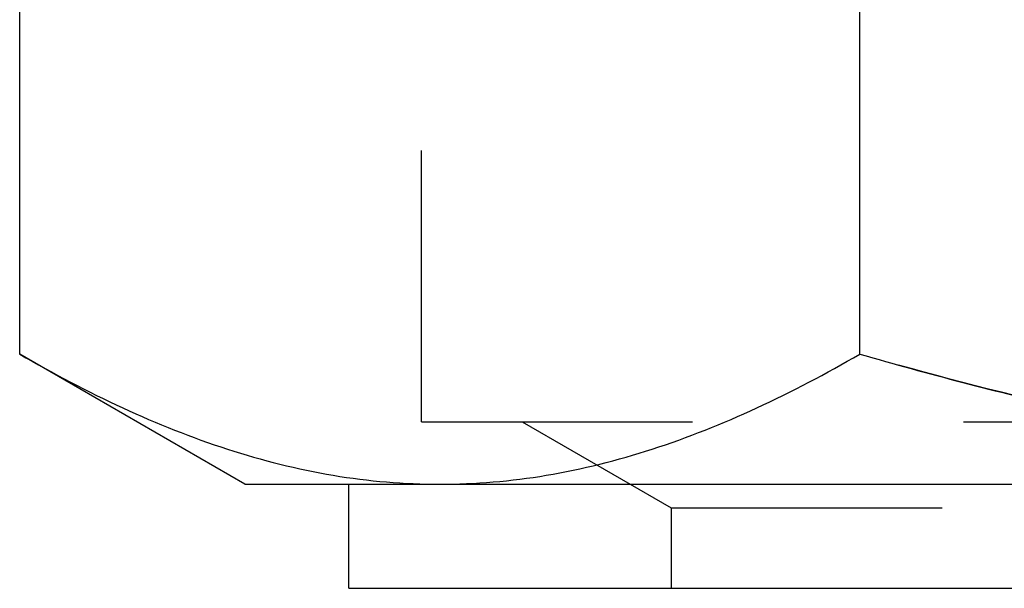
# Model space of a CAD drawing. Header units: millimetres. Extents: x 398 to 602, y 400 to 600.
# Tile 7 of 33: x 460 to 483, y 561 to 574. Entities that reach past the tile are written whole.
import ezdxf

# ---------------------------------------------------------------- set-up
doc = ezdxf.new("R2010")
doc.units = ezdxf.units.MM
doc.header["$LTSCALE"] = 65.185185
doc.linetypes.add('HIDDEN', pattern=[0.2, 0.1, -0.1])
doc.layers.add('KONST.EL_MIT_GEO', color=7, linetype='CONTINUOUS')

msp = doc.modelspace()

# ---------------------------------------------------------------- linework, layer by layer
at = {"layer": 'KONST.EL_MIT_GEO', "color": 7, "linetype": 'Continuous'}
for p, q in [((459.585, 566.376), (459.585, 591.624)), ((479.793, 566.376), (479.793, 591.624)), ((465, 563.25), (459.585, 566.376)), ((465, 563.25), (535, 563.25)), ((467.5, 560.75), (467.5, 563.25)), ((467.5, 560.75), (532.5, 560.75))]:
    msp.add_line(p, q, dxfattribs=at)
at = {"layer": 'KONST.EL_MIT_GEO', "color": 8, "linetype": 'HIDDEN'}
for p, q in [((469.25, 564.75), (469.25, 574.75)), ((469.25, 564.75), (530.75, 564.75)), ((471.67, 564.75), (475.25, 562.683)), ((475.25, 562.683), (475.25, 560.75)), ((475.25, 562.683), (524.75, 562.683))]:
    msp.add_line(p, q, dxfattribs=at)
at = {"layer": 'KONST.EL_MIT_GEO', "color": 7, "linetype": 'Continuous'}
for points, knots in [([(459.585, 566.376), (460.393, 565.91), (462.018, 565.053), (464.538, 564.045), (467.098, 563.399), (468.832, 563.25), (469.689, 563.25)], [0, 0, 0, 0, 0.261651, 0.514508, 0.759604, 1, 1, 1, 1]), ([(469.689, 563.25), (470.546, 563.25), (472.28, 563.399), (474.841, 564.045), (477.36, 565.053), (478.985, 565.91), (479.793, 566.376)], [0, 0, 0, 0, 0.240396, 0.485491, 0.738349, 1, 1, 1, 1]), ([(479.793, 566.376), (481.435, 565.902), (484.744, 565.033), (489.777, 564.032), (494.871, 563.396), (498.291, 563.25), (500, 563.25)], [0, 0, 0, 0, 0.25002, 0.500026, 0.750018, 1, 1, 1, 1])]:
    msp.add_open_spline(points, degree=3, knots=knots, dxfattribs=at)
at = {"layer": 'KONST.EL_MIT_GEO', "color": 8, "linetype": 'HIDDEN'}
msp.add_open_spline([(500, 563.25), (498.291, 563.25), (494.871, 563.396), (489.777, 564.032), (484.744, 565.033), (481.435, 565.902), (479.793, 566.376)], degree=3, knots=[0, 0, 0, 0, 0.249982, 0.499974, 0.74998, 1, 1, 1, 1], dxfattribs=at)

doc.saveas('drawing.dxf')
